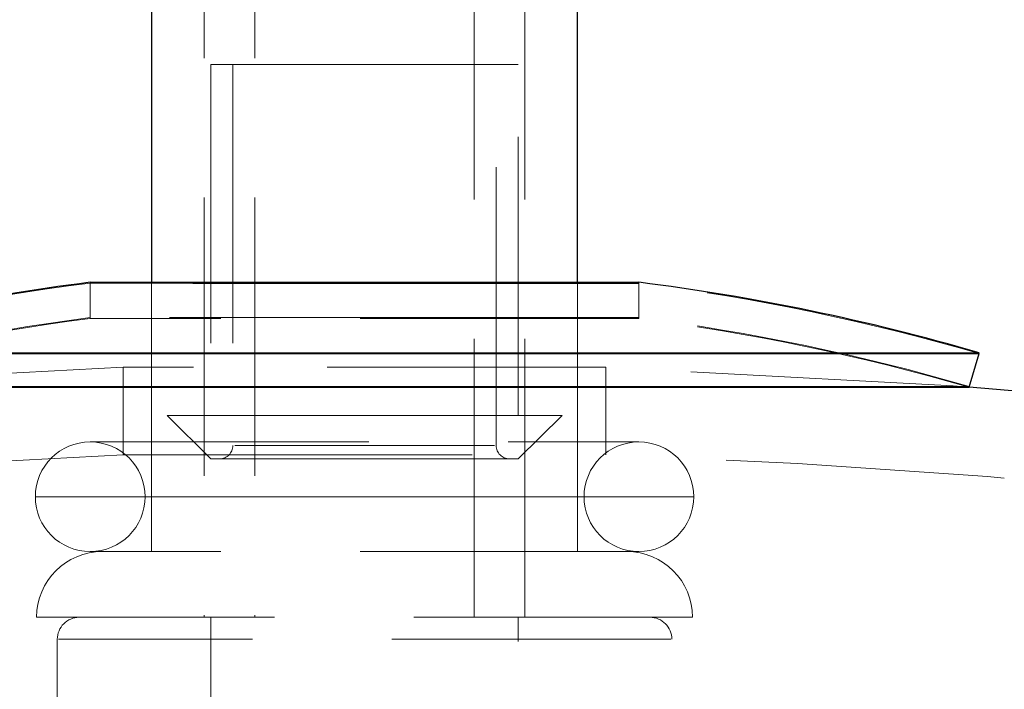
# Model space of a CAD drawing. Header units: millimetres. Extents: x 373 to 928, y 275 to 747.
# Tile 44 of 117: x 650.1 to 654.59, y 339.87 to 342.92. Entities that reach past the tile are written whole.
import ezdxf

# ---------------------------------------------------------------- set-up
doc = ezdxf.new("R2010")
doc.units = ezdxf.units.MM
doc.linetypes.add('HIDDEN', pattern=[1.905, 1.27, -0.635])

msp = doc.modelspace()

# ---------------------------------------------------------------- linework, layer by layer
at = {"color": 7, "linetype": 'Continuous', "lineweight": 25}
for p, q in [((650.7014, 374.4976), (650.7014, 341.7253)), ((652.6414, 341.7253), (652.6414, 374.4976)), ((650.4214, 341.7253), (652.0521, 341.7253)), ((650.8883, 341.722), (652.9214, 341.722)), ((652.0521, 341.7253), (652.9214, 341.7253)), ((648.8714, 341.4038), (654.4714, 341.4038)), ((648.8714, 341.4004), (653.8538, 341.4004)), ((653.8538, 341.4004), (654.4714, 341.4004)), ((654.4266, 341.2468), (654.4714, 341.4004)), ((654.4705, 341.4007), (654.4714, 341.4038)), ((648.9162, 341.2502), (654.4266, 341.2502)), ((648.9162, 341.2468), (653.8188, 341.2468)), ((653.8188, 341.2468), (654.4266, 341.2468))]:
    msp.add_line(p, q, dxfattribs=at)
at = {"color": 7, "linetype": 'HIDDEN', "lineweight": 18}
for p, q in [((650.9414, 374.4976), (650.9414, 340.1976)), ((651.1714, 374.4976), (651.1714, 340.1976)), ((652.1714, 340.1976), (652.1714, 374.4976)), ((652.4014, 340.1976), (652.4014, 374.4976)), ((650.9714, 342.7183), (651.6675, 342.7183)), ((650.9714, 342.7183), (650.9714, 341.1183)), ((651.0714, 342.7183), (651.0714, 340.9805)), ((651.6675, 342.7183), (652.3714, 342.7183)), ((652.2714, 340.9805), (652.2714, 342.7183)), ((652.3714, 341.1183), (652.3714, 342.7183)), ((650.4214, 341.7253), (650.4214, 341.5641)), ((650.4214, 341.722), (650.8883, 341.722)), ((650.4214, 341.722), (650.4214, 341.5607)), ((650.7014, 341.7253), (650.7014, 340.4976)), ((652.6414, 340.4976), (652.6414, 341.7253)), ((652.9214, 341.5641), (652.9214, 341.7253)), ((652.9214, 341.5607), (652.9214, 341.722)), ((652.0521, 341.5641), (650.4214, 341.5641)), ((650.8883, 341.5607), (650.4214, 341.5607)), ((652.9214, 341.5607), (650.8883, 341.5607)), ((652.9214, 341.5641), (652.0521, 341.5641)), ((654.4266, 341.2502), (654.4705, 341.4007)), ((650.8922, 341.3381), (650.5714, 341.3381)), ((650.5714, 341.3381), (650.5714, 340.9379)), ((652.7714, 341.3381), (650.8922, 341.3381)), ((652.7714, 340.9379), (652.7714, 341.3381)), ((650.7714, 341.1183), (651.6664, 341.1183)), ((650.7714, 341.1183), (650.9714, 340.9205)), ((651.6664, 341.1183), (652.5714, 341.1183)), ((652.3714, 340.9205), (652.5714, 341.1183)), ((650.4214, 340.9976), (652.9214, 340.9976)), ((651.0799, 340.9805), (652.2628, 340.9805)), ((650.5714, 340.9379), (650.8922, 340.9379)), ((650.8922, 340.9379), (652.7714, 340.9379)), ((650.9714, 340.9205), (651.6675, 340.9205)), ((651.6675, 340.9205), (652.3714, 340.9205)), ((650.1741, 340.7476), (653.1696, 340.7476)), ((652.6687, 340.7476), (650.6734, 340.7476)), ((652.9214, 340.4976), (650.4214, 340.4976)), ((653.166, 340.1976), (650.1768, 340.1976)), ((650.9714, 340.1976), (650.9714, 336.2776)), ((652.3714, 336.2776), (652.3714, 340.1976)), ((650.2714, 340.0976), (650.2714, 338.1976)), ((653.0662, 340.0976), (650.2765, 340.0976)), ((653.0714, 338.1976), (653.0714, 340.0976))]:
    msp.add_line(p, q, dxfattribs=at)
at = {"color": 7, "linetype": 'HIDDEN', "lineweight": 18, "flags": 128}
for points in [[(650.5714, 341.3381), (648.9835, 341.2521), (648.9162, 341.2468)], [(654.4266, 341.2468), (654.3536, 341.2525), (652.7714, 341.3381)]]:
    msp.add_lwpolyline(points, dxfattribs=at)
at = {"color": 7, "linetype": 'Continuous', "lineweight": 25}
for centre, radius, start, end in [((651.6714, 331.8038), 10, 97.18076, 106.2602), ((651.6714, 331.8038), 10, 73.7398, 82.81924), ((651.6714, 306.3554), 35, 0, 85.485)]:
    msp.add_arc(centre, radius, start, end, dxfattribs=at)
at = {"color": 7, "linetype": 'HIDDEN', "lineweight": 18}
for centre, radius, start, end in [((651.6714, 331.8004), 10, 97.18076, 106.2602), ((651.6714, 331.8004), 10, 73.7398, 82.81924), ((651.6714, 331.8038), 9.84, 97.29815, 106.2602), ((651.6714, 331.8004), 9.84, 97.29815, 106.2602), ((651.6714, 331.8038), 9.84, 73.7398, 82.70185), ((651.6714, 331.8004), 9.84, 73.7398, 82.70185), ((650.4214, 340.7476), 0.25, 90, 180), ((650.4214, 340.7476), 0.25, 0, 90), ((652.9214, 340.7476), 0.25, 90, 180), ((652.9214, 340.7476), 0.25, 0, 90), ((651.0114, 340.9805), 0.06, 270, 0), ((652.3314, 340.9805), 0.06, 180, 270), ((651.6714, 306.3554), 34.6, 91.82185, 244.11542), ((651.6714, 306.3554), 34.6, 0, 88.17815), ((650.4214, 340.7476), 0.25, 180, 270), ((650.4214, 340.7476), 0.25, 270, 0), ((652.9214, 340.7476), 0.25, 180, 270), ((652.9214, 340.7476), 0.25, 270, 0), ((650.4768, 340.1976), 0.3, 90, 180), ((652.866, 340.1976), 0.3, 0, 90), ((650.3714, 340.0976), 0.1, 90, 180), ((652.9714, 340.0976), 0.1, 0, 90)]:
    msp.add_arc(centre, radius, start, end, dxfattribs=at)

doc.saveas('drawing.dxf')
